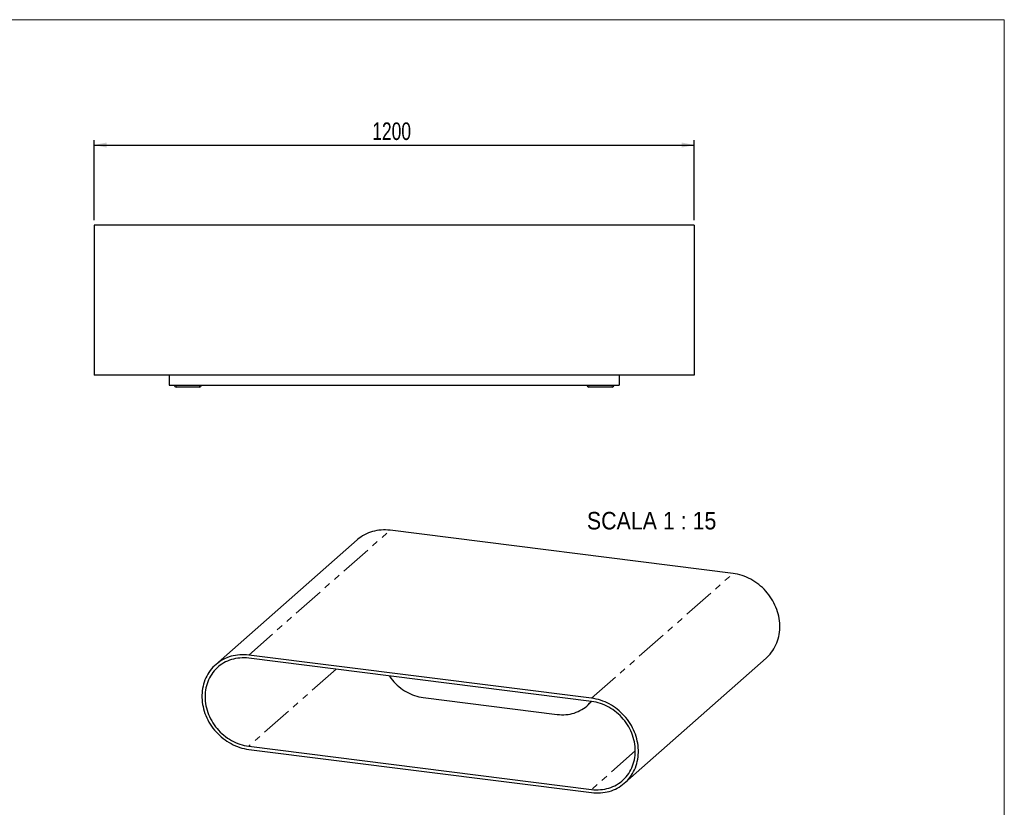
# Model space of a CAD drawing. Header units: millimetres. Extents: x 50 to 4150, y 50 to 2920.
# Tile 7 of 7: x 2181 to 4150, y 1345 to 2920. Entities that reach past the tile are written whole.
import ezdxf

# ---------------------------------------------------------------- set-up
doc = ezdxf.new("R2010")
doc.units = ezdxf.units.MM
doc.header["$LTSCALE"] = 10
doc.linetypes.add('PHANTOM', pattern=[12.7, 6.35, -1.27, 1.27, -1.27, 1.27, -1.27])
doc.layers.add('ANNOTAZIONI', color=8, linetype='Continuous')
doc.styles.add('SLDTEXTSTYLE1', font='GOTHIC.TTF', dxfattribs={"width": 0.913})
doc.styles.add('SLDTEXTSTYLE4', font='ARIALN.TTF', dxfattribs={"width": 0.87})
doc.dimstyles.new('SLDDIMSTYLE0', dxfattribs={"dimtxt": 35, "dimasz": 25, "dimexe": 0, "dimexo": 0.0625, "dimgap": 8.75, "dimtad": 1, "dimdec": 1, "dimrnd": 1e-09, "dimzin": 12, "dimdsep": 46, "dimtxsty": 'SLDTEXTSTYLE4', "dimsah": 1, "dimcen": 0.09, "dimadec": 0, "dimazin": 3, "dimtfac": 1, "dimtdec": 1, "dimtofl": 0, "dimtmove": 0, "dimatfit": 3, "dimfxl": 1, "dimfrac": 2, "dimtolj": 1, "dimtzin": 12, "dimarcsym": 0})

# ---------------------------------------------------------------- blocks, each defined once
blk = doc.blocks.new('_D_3')
at = {"layer": 'ANNOTAZIONI'}
for p, q in [((2329.6, 2519.4), (2329.6, 2679.4)), ((3529.6, 2519.4), (3529.6, 2679.4)), ((2329.6, 2669.4), (3529.6, 2669.4))]:
    blk.add_line(p, q, dxfattribs=at)
for points in [[(2329.6, 2669.4), (2354.6, 2664.3), (2354.6, 2674.5)], [(3529.6, 2669.4), (3504.6, 2674.5), (3504.6, 2664.3)]]:
    blk.add_solid(points, dxfattribs=at)
at = {"layer": 'ANNOTAZIONI', "insert": (2885.7, 2714.5), "char_height": 35, "attachment_point": 1, "style": 'SLDTEXTSTYLE4'}
blk.add_mtext('1200', dxfattribs=at)

msp = doc.modelspace()

# ---------------------------------------------------------------- linework, layer by layer
at = {"color": 7, "linetype": 'Continuous', "lineweight": 18}
for p, q in [((4150, 2920), (50, 2920)), ((4150, 50), (4150, 2920))]:
    msp.add_line(p, q, dxfattribs=at)
at = {"color": 7, "linetype": 'Continuous', "lineweight": 25}
for p, q in [((3529.57, 2509.37), (2329.57, 2509.37)), ((2329.57, 2509.37), (2329.57, 2209.37)), ((3529.57, 2509.37), (3529.57, 2209.37)), ((3529.57, 2209.37), (2329.57, 2209.37)), ((2479.57, 2209.37), (2479.57, 2189.37)), ((3379.57, 2209.37), (3379.57, 2189.37)), ((2479.57, 2189.37), (3379.57, 2189.37)), ((2540.07, 2185.37), (2493.57, 2185.37)), ((3365.57, 2185.37), (3319.07, 2185.37)), ((3607.42, 1812.53), (2921.45, 1898.96)), ((2855.31, 1879.68), (2572.46, 1630.23)), ((3324.58, 1563.09), (2638.61, 1649.51)), ((3324.58, 1556.8), (2638.61, 1643.23)), ((3390.72, 1393.81), (3673.56, 1643.25)), ((2987.76, 1564.6), (3255.91, 1530.82)), ((3315.44, 1548.17), (3317.8, 1550.25)), ((2638.61, 1467.24), (3324.58, 1380.81)), ((2638.61, 1460.95), (3324.58, 1374.53))]:
    msp.add_line(p, q, dxfattribs=at)
at = {"color": 8, "linetype": 'PHANTOM', "lineweight": 18}
for p, q in [((2493.57, 2189.37), (2493.57, 2185.37)), ((2540.07, 2189.37), (2540.07, 2185.37)), ((3319.07, 2189.37), (3319.07, 2185.37)), ((3365.57, 2189.37), (3365.57, 2185.37)), ((2638.61, 1649.51), (2921.45, 1898.96)), ((3324.58, 1563.09), (3607.42, 1812.53)), ((2813.22, 1621.23), (2638.61, 1467.24)), ((3411.88, 1457.81), (3324.58, 1380.81))]:
    msp.add_line(p, q, dxfattribs=at)
at = {"color": 7, "linetype": 'Continuous', "lineweight": 25, "flags": 128}
for points in [[(2921.45, 1898.96), (2916.93, 1899.42), (2912.42, 1899.66), (2907.93, 1899.67), (2903.48, 1899.47), (2899.06, 1899.04), (2894.7, 1898.39), (2890.4, 1897.52), (2886.17, 1896.44), (2882.03, 1895.14), (2877.98, 1893.64), (2874.03, 1891.92), (2870.19, 1890), (2866.47, 1887.88), (2862.87, 1885.56), (2859.42, 1883.06), (2856.11, 1880.38), (2855.31, 1879.68)], [(3673.56, 1643.25), (3675.92, 1645.42), (3678.91, 1648.45), (3681.75, 1651.64), (3684.4, 1655), (3686.88, 1658.5), (3689.17, 1662.13), (3691.27, 1665.9), (3693.18, 1669.8), (3694.88, 1673.8), (3696.38, 1677.91), (3697.68, 1682.11), (3698.76, 1686.4), (3699.63, 1690.76), (3700.28, 1695.19), (3700.72, 1699.67), (3700.93, 1704.19), (3700.93, 1708.75), (3700.72, 1713.33), (3700.28, 1717.92), (3699.63, 1722.51), (3698.76, 1727.09), (3697.68, 1731.65), (3696.38, 1736.18), (3694.88, 1740.67), (3693.18, 1745.1), (3691.27, 1749.47), (3689.17, 1753.77), (3686.88, 1757.99), (3684.4, 1762.11), (3681.75, 1766.13), (3678.91, 1770.04), (3675.92, 1773.83), (3672.76, 1777.49), (3669.45, 1781.01), (3665.99, 1784.38), (3662.4, 1787.6), (3658.68, 1790.66), (3654.84, 1793.55), (3650.89, 1796.26), (3646.84, 1798.79), (3642.69, 1801.13), (3638.47, 1803.28), (3634.17, 1805.23), (3629.81, 1806.97), (3625.39, 1808.51), (3620.94, 1809.84), (3616.45, 1810.96), (3611.94, 1811.85), (3607.42, 1812.53)], [(2638.61, 1649.51), (2634.09, 1649.97), (2629.58, 1650.21), (2625.09, 1650.23), (2620.63, 1650.02), (2616.22, 1649.59), (2611.86, 1648.95), (2607.56, 1648.08), (2603.33, 1647), (2599.19, 1645.7), (2595.14, 1644.19), (2591.18, 1642.47), (2587.34, 1640.55), (2583.62, 1638.44), (2580.03, 1636.12), (2576.58, 1633.62), (2573.27, 1630.93), (2570.11, 1628.07), (2567.11, 1625.04), (2564.28, 1621.84), (2561.62, 1618.49), (2559.15, 1614.99), (2556.85, 1611.35), (2554.75, 1607.58), (2552.85, 1603.69), (2551.14, 1599.68), (2549.64, 1595.58), (2548.35, 1591.37), (2547.27, 1587.08), (2546.4, 1582.72), (2545.75, 1578.3), (2545.31, 1573.82), (2545.09, 1569.29), (2545.09, 1564.74), (2545.31, 1560.16), (2545.75, 1555.57), (2546.4, 1550.98), (2547.27, 1546.4), (2548.35, 1541.84), (2549.64, 1537.31), (2551.14, 1532.82), (2552.85, 1528.39), (2554.75, 1524.01), (2556.85, 1519.71), (2559.15, 1515.5), (2561.62, 1511.37), (2564.28, 1507.35), (2567.11, 1503.44), (2570.11, 1499.66), (2573.27, 1496), (2576.58, 1492.48), (2580.03, 1489.1), (2583.62, 1485.89), (2587.34, 1482.83), (2591.18, 1479.94), (2595.14, 1477.23), (2599.19, 1474.7), (2603.33, 1472.36), (2607.56, 1470.21), (2611.86, 1468.26), (2616.22, 1466.51), (2620.63, 1464.97), (2625.09, 1463.64), (2629.58, 1462.53), (2634.09, 1461.63), (2638.61, 1460.95)], [(2638.61, 1643.23), (2634.18, 1643.67), (2629.77, 1643.89), (2625.39, 1643.88), (2621.03, 1643.64), (2616.72, 1643.18), (2612.47, 1642.49), (2608.28, 1641.57), (2604.18, 1640.43), (2600.16, 1639.08), (2596.24, 1637.51), (2592.42, 1635.73), (2588.73, 1633.74), (2585.17, 1631.55), (2581.74, 1629.17), (2578.46, 1626.59), (2575.33, 1623.83), (2572.36, 1620.9), (2569.57, 1617.79), (2566.95, 1614.53), (2564.51, 1611.11), (2562.27, 1607.55), (2560.22, 1603.86), (2558.38, 1600.04), (2556.74, 1596.11), (2555.3, 1592.07), (2554.09, 1587.94), (2553.09, 1583.72), (2552.31, 1579.43), (2551.75, 1575.08), (2551.41, 1570.68), (2551.3, 1566.23), (2551.41, 1561.76), (2551.75, 1557.27), (2552.31, 1552.78), (2553.09, 1548.29), (2554.09, 1543.83), (2555.3, 1539.39), (2556.74, 1534.99), (2558.38, 1530.64), (2560.22, 1526.36), (2562.27, 1522.15), (2564.51, 1518.02), (2566.95, 1513.99), (2569.57, 1510.07), (2572.36, 1506.26), (2575.33, 1502.58), (2578.46, 1499.03), (2581.74, 1495.63), (2585.17, 1492.38), (2588.73, 1489.29), (2592.42, 1486.37), (2596.24, 1483.63), (2600.16, 1481.07), (2604.18, 1478.71), (2608.28, 1476.54), (2612.47, 1474.57), (2616.72, 1472.8), (2621.03, 1471.25), (2625.39, 1469.92), (2629.77, 1468.8), (2634.18, 1467.91), (2638.61, 1467.24)], [(2919.89, 1607.79), (2920.42, 1607.01), (2923.11, 1603.24), (2925.97, 1599.6), (2929, 1596.09), (2932.18, 1592.72), (2935.51, 1589.5), (2938.98, 1586.44), (2942.58, 1583.55), (2946.29, 1580.83), (2950.12, 1578.3), (2954.04, 1575.95), (2958.06, 1573.8), (2962.16, 1571.84), (2966.32, 1570.1), (2970.54, 1568.56), (2974.8, 1567.24), (2979.1, 1566.14), (2983.42, 1565.26), (2987.76, 1564.6)], [(3255.91, 1530.82), (3260.24, 1530.38), (3264.57, 1530.18), (3268.87, 1530.19), (3273.13, 1530.44), (3277.35, 1530.91), (3281.51, 1531.61), (3285.61, 1532.53), (3289.62, 1533.67), (3293.55, 1535.03), (3297.38, 1536.6), (3301.09, 1538.38), (3304.69, 1540.37), (3308.16, 1542.55), (3311.49, 1544.93), (3314.67, 1547.5), (3317.69, 1550.25), (3320.56, 1553.17), (3323.25, 1556.26), (3323.77, 1556.91)], [(3324.58, 1374.53), (3329.1, 1374.07), (3333.6, 1373.83), (3338.09, 1373.81), (3342.55, 1374.02), (3346.96, 1374.45), (3351.32, 1375.09), (3355.62, 1375.96), (3359.85, 1377.04), (3364, 1378.34), (3368.05, 1379.85), (3372, 1381.57), (3375.84, 1383.49), (3379.56, 1385.61), (3383.15, 1387.92), (3386.61, 1390.42), (3389.92, 1393.11), (3393.07, 1395.97), (3396.07, 1399.01), (3398.9, 1402.2), (3401.56, 1405.55), (3404.04, 1409.05), (3406.33, 1412.69), (3408.43, 1416.46), (3410.33, 1420.35), (3412.04, 1424.36), (3413.54, 1428.47), (3414.83, 1432.67), (3415.91, 1436.96), (3416.78, 1441.32), (3417.44, 1445.75), (3417.87, 1450.23), (3418.09, 1454.75), (3418.09, 1459.31), (3417.87, 1463.88), (3417.44, 1468.47), (3416.78, 1473.06), (3415.91, 1477.65), (3414.83, 1482.21), (3413.54, 1486.73), (3412.04, 1491.22), (3410.33, 1495.66), (3408.43, 1500.03), (3406.33, 1504.33), (3404.04, 1508.54), (3401.56, 1512.67), (3398.9, 1516.69), (3396.07, 1520.6), (3393.07, 1524.39), (3389.92, 1528.04), (3386.61, 1531.56), (3383.15, 1534.94), (3379.56, 1538.16), (3375.84, 1541.21), (3372, 1544.1), (3368.05, 1546.81), (3364, 1549.34), (3359.85, 1551.69), (3355.62, 1553.83), (3351.32, 1555.78), (3346.96, 1557.53), (3342.55, 1559.07), (3338.09, 1560.4), (3333.6, 1561.51), (3329.1, 1562.41), (3324.58, 1563.09)], [(3324.58, 1380.81), (3329, 1380.37), (3333.41, 1380.15), (3337.8, 1380.16), (3342.15, 1380.4), (3346.46, 1380.87), (3350.71, 1381.56), (3354.9, 1382.47), (3359.01, 1383.61), (3363.03, 1384.96), (3366.95, 1386.53), (3370.76, 1388.31), (3374.45, 1390.3), (3378.02, 1392.49), (3381.44, 1394.88), (3384.73, 1397.45), (3387.85, 1400.21), (3390.82, 1403.15), (3393.62, 1406.25), (3396.23, 1409.51), (3398.67, 1412.93), (3400.91, 1416.49), (3402.96, 1420.18), (3404.81, 1424), (3406.45, 1427.93), (3407.88, 1431.97), (3409.09, 1436.1), (3410.09, 1440.32), (3410.88, 1444.61), (3411.43, 1448.96), (3411.77, 1453.37), (3411.88, 1457.81), (3411.77, 1462.28), (3411.43, 1466.77), (3410.88, 1471.26), (3410.09, 1475.75), (3409.09, 1480.22), (3407.88, 1484.66), (3406.45, 1489.06), (3404.81, 1493.4), (3402.96, 1497.69), (3400.91, 1501.9), (3398.67, 1506.02), (3396.23, 1510.05), (3393.62, 1513.97), (3390.82, 1517.78), (3387.85, 1521.46), (3384.73, 1525.01), (3381.44, 1528.41), (3378.02, 1531.66), (3374.45, 1534.75), (3370.76, 1537.67), (3366.95, 1540.41), (3363.03, 1542.97), (3359.01, 1545.34), (3354.9, 1547.51), (3350.71, 1549.48), (3346.46, 1551.24), (3342.15, 1552.79), (3337.8, 1554.12), (3333.41, 1555.24), (3329, 1556.13), (3324.58, 1556.8)]]:
    msp.add_lwpolyline(points, dxfattribs=at)
at = {"color": 7, "linetype": 'Continuous', "lineweight": 25}
for centre, radius, start, end in [((2493.57, 2189.37), 4, 180, 270), ((2540.07, 2189.37), 4, 270, 0), ((3319.07, 2189.37), 4, 180, 270), ((3365.57, 2189.37), 4, 270, 0), ((3271.41, 1602.84), 70.13, 311.41296, 319.00192)]:
    msp.add_arc(centre, radius, start, end, dxfattribs=at)

# ---------------------------------------------------------------- texts
at = {"layer": 'ANNOTAZIONI', "insert": (3444.53, 1935.71), "char_height": 35, "attachment_point": 2, "style": 'SLDTEXTSTYLE1'}
msp.add_mtext('SCALA 1 : 15', dxfattribs=at)

# ---------------------------------------------------------------- dimensions: what is measured, and where the dimension line sits
at = {"layer": 'ANNOTAZIONI'}
dim = msp.add_linear_dim(base=(3529.57, 2669.37), p1=(2329.57, 2509.37), p2=(3529.57, 2509.37), dimstyle='SLDDIMSTYLE0', dxfattribs=at)
dim.commit()
dim.dimension.update_dxf_attribs({"geometry": '_D_3', "text_midpoint": (2929.57, 2669.37), "dimtype": 160})

doc.saveas('drawing.dxf')
